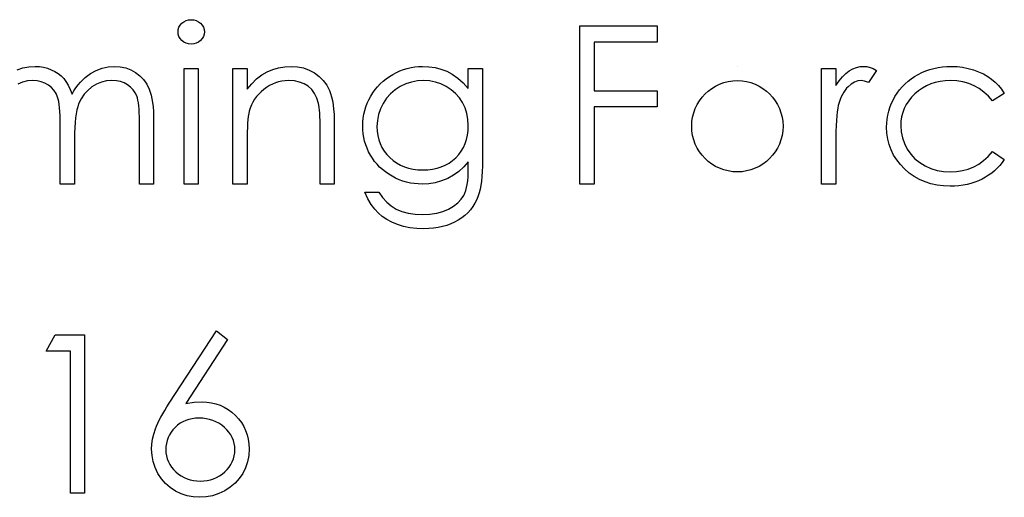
# Model space of a CAD drawing. Header units: inches. Extents: x 220 to 877, y 4 to 174.
# Tile 190 of 256: x 260.678 to 261.535, y 156.862 to 157.278. Entities that reach past the tile are written whole.
import ezdxf

# ---------------------------------------------------------------- set-up
doc = ezdxf.new("R2010")
doc.units = ezdxf.units.IN
doc.header["$LTSCALE"] = 0.5
doc.header["$MEASUREMENT"] = 0
doc.layers.add('SID-M-D', color=42, linetype='Continuous')

msp = doc.modelspace()

# ---------------------------------------------------------------- linework, layer by layer
at = {"layer": 'SID-M-D', "linetype": 'Continuous'}
for p, q in [((260.81955, 157.27483), (260.82132, 157.27618)), ((260.82132, 157.27618), (260.82328, 157.27718)), ((260.82328, 157.27718), (260.82535, 157.27776)), ((260.82535, 157.27776), (260.82761, 157.27795)), ((260.82761, 157.27795), (260.8299, 157.27776)), ((260.8299, 157.27776), (260.83203, 157.27718)), ((260.83203, 157.27718), (260.83399, 157.27618)), ((260.83399, 157.27618), (260.83576, 157.27483)), ((260.81619, 157.26729), (260.81641, 157.26942)), ((260.81641, 157.26942), (260.81704, 157.27138)), ((260.81704, 157.27138), (260.81809, 157.2732)), ((260.81809, 157.2732), (260.81955, 157.27483)), ((260.83576, 157.27483), (260.83725, 157.2732)), ((260.83725, 157.2732), (260.8383, 157.27138)), ((260.8383, 157.27138), (260.83893, 157.26942)), ((260.83893, 157.26942), (260.83915, 157.26729)), ((261.16597, 157.27265), (261.2331, 157.27265)), ((261.16597, 157.13485), (261.16597, 157.27265)), ((261.2331, 157.27265), (261.2331, 157.25852)), ((260.81641, 157.26522), (260.81619, 157.26729)), ((260.81704, 157.26329), (260.81641, 157.26522)), ((260.81809, 157.2615), (260.81704, 157.26329)), ((260.81955, 157.25987), (260.81809, 157.2615)), ((260.82132, 157.25852), (260.81955, 157.25987)), ((260.83576, 157.25987), (260.83399, 157.25852)), ((260.83725, 157.2615), (260.83576, 157.25987)), ((260.8383, 157.26329), (260.83725, 157.2615)), ((260.83893, 157.26522), (260.8383, 157.26329)), ((260.83915, 157.26729), (260.83893, 157.26522)), ((260.82328, 157.25752), (260.82132, 157.25852)), ((260.82535, 157.25694), (260.82328, 157.25752)), ((260.82761, 157.25675), (260.82535, 157.25694)), ((260.8299, 157.25694), (260.82761, 157.25675)), ((260.83203, 157.25752), (260.8299, 157.25694)), ((260.83399, 157.25852), (260.83203, 157.25752)), ((261.2331, 157.25852), (261.17834, 157.25852)), ((261.17834, 157.25852), (261.17834, 157.21612)), ((260.67615, 157.23445), (260.68129, 157.23605)), ((260.68129, 157.23605), (260.68653, 157.23699)), ((260.68653, 157.23699), (260.69192, 157.23732)), ((260.69192, 157.23732), (260.69556, 157.23712)), ((260.69556, 157.23712), (260.69909, 157.2366)), ((260.69909, 157.2366), (260.70254, 157.23569)), ((260.70254, 157.23569), (260.70588, 157.23442)), ((260.70588, 157.23442), (260.70906, 157.23285)), ((260.74008, 157.23111), (260.745, 157.23381)), ((260.745, 157.23381), (260.75013, 157.23577)), ((260.75013, 157.23577), (260.7554, 157.23693)), ((260.7554, 157.23693), (260.7609, 157.23732)), ((260.7609, 157.23732), (260.76595, 157.23699)), ((260.76595, 157.23699), (260.7707, 157.23602)), ((260.7707, 157.23602), (260.77514, 157.23436)), ((260.77514, 157.23436), (260.77928, 157.23207)), ((260.82148, 157.23555), (260.83385, 157.23555)), ((260.82149, 157.13485), (260.82149, 157.23555)), ((260.83385, 157.23555), (260.83385, 157.13485)), ((260.86388, 157.23555), (260.87625, 157.23555)), ((260.86388, 157.13485), (260.86388, 157.23555)), ((260.87625, 157.23555), (260.87625, 157.21739)), ((260.89372, 157.23257), (260.89861, 157.23464)), ((260.89861, 157.23464), (260.90372, 157.23613)), ((260.90372, 157.23613), (260.90904, 157.23701)), ((260.90904, 157.23701), (260.91456, 157.23732)), ((260.91456, 157.23732), (260.92014, 157.23696)), ((260.92014, 157.23696), (260.92538, 157.23591)), ((260.92538, 157.23591), (260.9303, 157.23411)), ((260.9303, 157.23411), (260.93488, 157.23163)), ((261.00618, 157.23196), (261.0093, 157.2334)), ((261.0093, 157.2334), (261.01247, 157.23458)), ((261.01247, 157.23458), (261.01567, 157.23558)), ((261.01567, 157.23558), (261.01893, 157.23632)), ((261.01893, 157.23632), (261.02224, 157.23688)), ((261.02224, 157.23688), (261.02558, 157.23721)), ((261.02558, 157.23721), (261.02895, 157.23732)), ((261.02895, 157.23732), (261.0345, 157.23704)), ((261.0345, 157.23704), (261.03985, 157.23624)), ((261.03985, 157.23624), (261.04502, 157.23492)), ((261.04502, 157.23492), (261.04998, 157.23304)), ((261.06881, 157.23555), (261.08118, 157.23555)), ((261.06881, 157.21794), (261.06881, 157.23555)), ((261.08118, 157.23555), (261.08118, 157.15564)), ((261.30294, 157.23732), (261.30294, 157.23732)), ((261.3762, 157.23555), (261.38857, 157.23555)), ((261.3762, 157.13485), (261.3762, 157.23555)), ((261.38857, 157.23555), (261.38857, 157.22073)), ((261.39723, 157.23113), (261.40027, 157.2334)), ((261.40027, 157.2334), (261.40339, 157.23511)), ((261.40339, 157.23511), (261.40659, 157.23635)), ((261.40659, 157.23635), (261.40982, 157.23707)), ((261.40982, 157.23707), (261.41313, 157.23732)), ((261.41313, 157.23732), (261.4157, 157.2371)), ((261.4157, 157.2371), (261.41835, 157.23646)), ((261.4239, 157.23387), (261.41711, 157.22316)), ((261.41835, 157.23646), (261.42108, 157.23538)), ((261.42108, 157.23538), (261.4239, 157.23387)), ((261.46356, 157.23202), (261.46693, 157.23342)), ((261.46693, 157.23342), (261.47038, 157.23461)), ((261.47038, 157.23461), (261.47394, 157.23558)), ((261.47394, 157.23558), (261.47759, 157.23635)), ((261.47759, 157.23635), (261.48131, 157.23688)), ((261.48131, 157.23688), (261.48515, 157.23721)), ((261.48515, 157.23721), (261.4891, 157.23732)), ((261.4891, 157.23732), (261.49404, 157.23712)), ((261.49404, 157.23712), (261.49892, 157.23654)), ((261.49892, 157.23654), (261.5037, 157.23561)), ((261.5037, 157.23561), (261.50839, 157.23425)), ((261.50839, 157.23425), (261.51286, 157.2326)), ((260.68529, 157.22462), (260.68096, 157.2236)), ((260.68976, 157.22495), (260.68529, 157.22462)), ((260.69357, 157.2247), (260.68976, 157.22495)), ((260.69711, 157.22398), (260.69357, 157.2247)), ((260.70906, 157.23285), (260.7119, 157.23105)), ((260.7119, 157.23105), (260.71447, 157.22901)), ((260.71447, 157.22901), (260.7167, 157.22672)), ((260.7167, 157.22672), (260.71872, 157.22407)), ((260.73122, 157.22349), (260.73329, 157.22567)), ((260.73329, 157.22567), (260.73545, 157.22766)), ((260.73545, 157.22766), (260.73771, 157.22948)), ((260.73771, 157.22948), (260.74008, 157.23111)), ((260.75408, 157.22462), (260.74963, 157.22357)), ((260.75874, 157.22495), (260.75408, 157.22462)), ((260.76255, 157.22473), (260.75874, 157.22495)), ((260.76606, 157.22404), (260.76255, 157.22473)), ((260.77928, 157.23207), (260.78301, 157.2292)), ((260.78301, 157.2292), (260.78624, 157.22581)), ((260.78624, 157.22581), (260.78894, 157.22191)), ((260.88031, 157.22225), (260.88456, 157.22641)), ((260.88456, 157.22641), (260.88903, 157.22984)), ((260.88903, 157.22984), (260.89372, 157.23257)), ((260.90943, 157.22484), (260.90653, 157.22448)), ((260.91241, 157.22495), (260.90943, 157.22484)), ((260.91743, 157.22465), (260.91241, 157.22495)), ((260.92196, 157.22371), (260.91743, 157.22465)), ((260.93488, 157.23163), (260.93902, 157.22854)), ((260.93902, 157.22854), (260.94261, 157.22495)), ((260.94261, 157.22495), (260.94559, 157.22087)), ((260.99464, 157.2244), (260.99729, 157.22652)), ((260.99729, 157.22652), (261.00011, 157.22851)), ((261.00011, 157.22851), (261.00309, 157.23033)), ((261.00309, 157.23033), (261.00618, 157.23196)), ((261.02453, 157.22462), (261.01932, 157.22363)), ((261.02994, 157.22495), (261.02453, 157.22462)), ((261.03513, 157.22462), (261.02994, 157.22495)), ((261.04016, 157.22368), (261.03513, 157.22462)), ((261.04998, 157.23304), (261.05482, 157.2305)), ((261.05482, 157.2305), (261.05959, 157.22713)), ((261.05959, 157.22713), (261.06423, 157.22294)), ((261.38857, 157.22073), (261.39138, 157.22481)), ((261.39138, 157.22481), (261.39428, 157.22829)), ((261.39428, 157.22829), (261.39723, 157.23113)), ((261.40783, 157.22462), (261.40491, 157.22363)), ((261.41079, 157.22495), (261.40783, 157.22462)), ((261.41214, 157.22484), (261.41079, 157.22495)), ((261.41366, 157.22451), (261.41214, 157.22484)), ((261.41531, 157.22393), (261.41366, 157.22451)), ((261.45142, 157.22443), (261.45421, 157.22658)), ((261.45421, 157.22658), (261.45719, 157.22857)), ((261.45719, 157.22857), (261.46031, 157.23039)), ((261.46031, 157.23039), (261.46356, 157.23202)), ((261.48366, 157.22476), (261.4793, 157.22423)), ((261.48819, 157.22495), (261.48366, 157.22476)), ((261.49384, 157.22467), (261.48819, 157.22495)), ((261.49917, 157.22385), (261.49384, 157.22467)), ((261.51286, 157.2326), (261.517, 157.23072)), ((261.517, 157.23072), (261.52076, 157.22859)), ((261.52076, 157.22859), (261.52418, 157.22625)), ((261.52418, 157.22625), (261.5273, 157.22363)), ((260.68096, 157.2236), (260.67676, 157.22191)), ((260.70039, 157.22274), (260.69711, 157.22398)), ((260.70337, 157.22103), (260.70039, 157.22274)), ((260.70602, 157.21893), (260.70337, 157.22103)), ((260.70826, 157.2165), (260.70602, 157.21893)), ((260.71005, 157.21374), (260.70826, 157.2165)), ((260.71872, 157.22407), (260.72062, 157.22089)), ((260.72062, 157.22089), (260.72236, 157.21722)), ((260.72236, 157.21722), (260.72396, 157.213)), ((260.72562, 157.2159), (260.72739, 157.2186)), ((260.72739, 157.2186), (260.72926, 157.22114)), ((260.72926, 157.22114), (260.73122, 157.22349)), ((260.7376, 157.21645), (260.73445, 157.213)), ((260.7413, 157.21943), (260.7376, 157.21645)), ((260.74536, 157.22186), (260.7413, 157.21943)), ((260.74963, 157.22357), (260.74536, 157.22186)), ((260.76932, 157.22288), (260.76606, 157.22404)), ((260.77227, 157.22128), (260.76932, 157.22288)), ((260.77489, 157.21929), (260.77227, 157.22128)), ((260.7771, 157.21703), (260.77489, 157.21929)), ((260.77889, 157.21443), (260.7771, 157.21703)), ((260.78894, 157.22191), (260.79112, 157.21747)), ((260.79112, 157.21747), (260.79203, 157.21499)), ((260.87625, 157.21739), (260.88031, 157.22225)), ((260.89074, 157.21728), (260.88845, 157.21529)), ((260.89317, 157.21907), (260.89074, 157.21728)), ((260.89568, 157.22064), (260.89317, 157.21907)), ((260.89828, 157.22194), (260.89568, 157.22064)), ((260.90095, 157.22305), (260.89828, 157.22194)), ((260.90369, 157.22387), (260.90095, 157.22305)), ((260.90653, 157.22448), (260.90369, 157.22387)), ((260.92599, 157.22216), (260.92196, 157.22371)), ((260.92952, 157.21998), (260.92599, 157.22216)), ((260.93253, 157.21719), (260.92952, 157.21998)), ((260.93502, 157.2138), (260.93253, 157.21719)), ((260.94559, 157.22087), (260.94799, 157.21628)), ((260.94799, 157.21628), (260.94898, 157.21372)), ((260.9857, 157.2143), (260.98768, 157.21706)), ((260.98768, 157.21706), (260.98984, 157.21965)), ((260.98984, 157.21965), (260.99216, 157.22211)), ((260.99216, 157.22211), (260.99464, 157.2244)), ((261.00502, 157.21681), (261.00107, 157.21341)), ((261.00949, 157.21968), (261.00502, 157.21681)), ((261.01432, 157.222), (261.00949, 157.21968)), ((261.01932, 157.22363), (261.01432, 157.222)), ((261.04499, 157.22205), (261.04016, 157.22368)), ((261.04965, 157.21982), (261.04499, 157.22205)), ((261.05399, 157.21703), (261.04965, 157.21982)), ((261.05777, 157.21377), (261.05399, 157.21703)), ((261.06423, 157.22294), (261.06881, 157.21794)), ((261.17834, 157.21612), (261.2331, 157.21612)), ((261.2331, 157.21612), (261.2331, 157.20198)), ((261.39663, 157.21664), (261.39547, 157.21488)), ((261.3979, 157.21824), (261.39663, 157.21664)), ((261.39925, 157.21965), (261.3979, 157.21824)), ((261.40206, 157.22197), (261.39925, 157.21965)), ((261.40491, 157.22363), (261.40206, 157.22197)), ((261.41711, 157.22316), (261.41531, 157.22393)), ((261.44201, 157.21413), (261.4441, 157.21695)), ((261.4441, 157.21695), (261.44637, 157.21962)), ((261.44637, 157.21962), (261.44882, 157.22211)), ((261.44882, 157.22211), (261.45142, 157.22443)), ((261.46053, 157.21615), (261.45735, 157.21344)), ((261.46389, 157.21846), (261.46053, 157.21615)), ((261.46746, 157.22045), (261.46389, 157.21846)), ((261.47121, 157.22208), (261.46746, 157.22045)), ((261.47516, 157.22332), (261.47121, 157.22208)), ((261.4793, 157.22423), (261.47516, 157.22332)), ((261.50422, 157.22247), (261.49917, 157.22385)), ((261.50897, 157.22053), (261.50422, 157.22247)), ((261.51339, 157.21805), (261.50897, 157.22053)), ((261.5175, 157.21501), (261.51339, 157.21805)), ((261.5273, 157.22363), (261.53017, 157.22067)), ((261.53017, 157.22067), (261.53282, 157.21736)), ((261.53282, 157.21736), (261.53519, 157.21372)), ((260.7114, 157.21065), (260.71005, 157.21374)), ((260.71196, 157.20886), (260.7114, 157.21065)), ((260.71242, 157.20668), (260.71196, 157.20886)), ((260.72396, 157.213), (260.72562, 157.2159)), ((260.73183, 157.20908), (260.72973, 157.20472)), ((260.73445, 157.213), (260.73183, 157.20908)), ((260.78027, 157.21156), (260.77889, 157.21443)), ((260.78083, 157.20991), (260.78027, 157.21156)), ((260.78129, 157.20792), (260.78083, 157.20991)), ((260.78171, 157.20563), (260.78129, 157.20792)), ((260.79203, 157.21499), (260.79281, 157.2122)), ((260.79281, 157.2122), (260.79347, 157.20913)), ((260.79347, 157.20913), (260.79402, 157.20577)), ((260.88282, 157.20869), (260.88136, 157.20626)), ((260.8845, 157.21101), (260.88282, 157.20869)), ((260.88638, 157.21322), (260.8845, 157.21101)), ((260.88845, 157.21529), (260.88638, 157.21322)), ((260.93698, 157.20977), (260.93502, 157.2138)), ((260.93838, 157.20513), (260.93698, 157.20977)), ((260.94898, 157.21372), (260.94984, 157.21079)), ((260.94984, 157.21079), (260.95056, 157.20756)), ((260.95056, 157.20756), (260.95117, 157.20397)), ((260.98084, 157.20527), (260.98225, 157.20833)), ((260.98225, 157.20833), (260.98387, 157.21137)), ((260.98387, 157.21137), (260.9857, 157.2143)), ((260.99762, 157.20952), (260.99467, 157.20513)), ((261.00107, 157.21341), (260.99762, 157.20952)), ((261.06105, 157.21004), (261.05777, 157.21377)), ((261.06381, 157.20585), (261.06105, 157.21004)), ((261.3924, 157.20844), (261.39155, 157.20593)), ((261.39334, 157.21076), (261.3924, 157.20844)), ((261.39436, 157.21292), (261.39334, 157.21076)), ((261.39547, 157.21488), (261.39436, 157.21292)), ((261.43687, 157.20483), (261.43836, 157.208)), ((261.43836, 157.208), (261.44007, 157.21112)), ((261.44007, 157.21112), (261.44201, 157.21413)), ((261.452, 157.20737), (261.44987, 157.20411)), ((261.45448, 157.21049), (261.452, 157.20737)), ((261.45735, 157.21344), (261.45448, 157.21049)), ((261.52134, 157.21143), (261.5175, 157.21501)), ((261.52484, 157.20728), (261.52134, 157.21143)), ((261.53519, 157.21372), (261.52484, 157.20728)), ((260.71281, 157.20417), (260.71242, 157.20668)), ((260.71314, 157.20127), (260.71281, 157.20417)), ((260.71339, 157.19801), (260.71314, 157.20127)), ((260.72813, 157.19936), (260.72752, 157.19611)), ((260.72888, 157.20223), (260.72813, 157.19936)), ((260.72973, 157.20472), (260.72888, 157.20223)), ((260.78204, 157.20303), (260.78171, 157.20563)), ((260.78229, 157.20011), (260.78204, 157.20303)), ((260.78248, 157.19688), (260.78229, 157.20011)), ((260.79402, 157.20577), (260.79443, 157.20212)), ((260.79443, 157.20212), (260.79474, 157.19818)), ((260.87901, 157.20105), (260.87815, 157.19829)), ((260.88009, 157.20372), (260.87901, 157.20105)), ((260.88136, 157.20626), (260.88009, 157.20372)), ((260.93872, 157.20353), (260.93838, 157.20513)), ((260.93902, 157.20154), (260.93872, 157.20353)), ((260.93927, 157.19922), (260.93902, 157.20154)), ((260.93949, 157.19655), (260.93927, 157.19922)), ((260.95117, 157.20397), (260.95161, 157.20005)), ((260.95161, 157.20005), (260.95194, 157.1958)), ((260.97791, 157.19566), (260.97869, 157.19892)), ((260.97869, 157.19892), (260.97965, 157.20212)), ((260.97965, 157.20212), (260.98084, 157.20527)), ((260.99232, 157.20038), (260.99067, 157.19547)), ((260.99467, 157.20513), (260.99232, 157.20038)), ((261.06599, 157.20129), (261.06381, 157.20585)), ((261.06757, 157.19641), (261.06599, 157.20129)), ((261.2331, 157.20198), (261.17834, 157.20198)), ((261.17834, 157.20198), (261.17834, 157.13485)), ((261.39025, 157.20085), (261.38981, 157.1979)), ((261.39077, 157.20325), (261.39025, 157.20085)), ((261.39155, 157.20593), (261.39077, 157.20325)), ((261.43458, 157.19826), (261.4356, 157.20157)), ((261.4356, 157.20157), (261.43687, 157.20483)), ((261.44816, 157.20069), (261.44681, 157.19713)), ((261.44987, 157.20411), (261.44816, 157.20069)), ((260.71358, 157.19439), (260.71339, 157.19801)), ((260.71369, 157.19039), (260.71358, 157.19439)), ((260.71372, 157.18606), (260.71369, 157.19039)), ((260.727, 157.19246), (260.72661, 157.18843)), ((260.72752, 157.19611), (260.727, 157.19246)), ((260.78259, 157.19332), (260.78248, 157.19688)), ((260.78262, 157.18945), (260.78259, 157.19332)), ((260.79474, 157.19818), (260.79493, 157.19392)), ((260.79493, 157.19392), (260.79499, 157.1894)), ((260.877, 157.19103), (260.87672, 157.18782)), ((260.87733, 157.19381), (260.877, 157.19103)), ((260.87771, 157.19624), (260.87733, 157.19381)), ((260.87815, 157.19829), (260.87771, 157.19624)), ((260.93965, 157.19348), (260.93949, 157.19655)), ((260.93976, 157.19009), (260.93965, 157.19348)), ((260.95194, 157.1958), (260.95216, 157.19119)), ((260.95216, 157.19119), (260.95221, 157.18628)), ((260.97706, 157.18896), (260.97739, 157.19235)), ((260.97739, 157.19235), (260.97791, 157.19566)), ((260.98964, 157.19034), (260.98931, 157.18504)), ((260.99067, 157.19547), (260.98964, 157.19034)), ((261.06851, 157.19125), (261.06757, 157.19641)), ((261.06881, 157.18575), (261.06851, 157.19125)), ((261.38912, 157.19034), (261.38887, 157.18575)), ((261.38942, 157.19439), (261.38912, 157.19034)), ((261.38981, 157.1979), (261.38942, 157.19439)), ((261.43284, 157.18793), (261.4332, 157.19144)), ((261.4332, 157.19144), (261.43375, 157.19489)), ((261.43375, 157.19489), (261.43458, 157.19826)), ((261.44587, 157.1934), (261.44529, 157.18951)), ((261.44681, 157.19713), (261.44587, 157.1934)), ((260.71372, 157.13485), (260.71372, 157.18606)), ((260.72631, 157.18402), (260.72614, 157.17921)), ((260.72661, 157.18843), (260.72631, 157.18402)), ((260.78262, 157.13485), (260.78262, 157.18945)), ((260.79499, 157.1894), (260.79499, 157.13485)), ((260.87653, 157.18426), (260.87636, 157.18032)), ((260.87672, 157.18782), (260.87653, 157.18426)), ((260.93982, 157.18633), (260.93976, 157.19009)), ((260.93985, 157.18222), (260.93982, 157.18633)), ((260.93985, 157.13485), (260.93985, 157.18222)), ((260.95221, 157.18628), (260.95221, 157.13485)), ((260.97695, 157.18553), (260.97706, 157.18896)), ((260.97706, 157.18211), (260.97695, 157.18553)), ((260.97736, 157.17874), (260.97706, 157.18211)), ((260.98931, 157.18504), (260.98948, 157.18103)), ((261.06864, 157.18153), (261.06881, 157.18575)), ((261.38887, 157.18575), (261.3887, 157.18062)), ((261.43273, 157.18437), (261.43284, 157.18793)), ((261.43298, 157.17913), (261.43273, 157.18437)), ((261.44529, 157.18951), (261.4451, 157.18548)), ((261.4451, 157.18548), (261.44546, 157.18021)), ((260.72614, 157.17921), (260.72609, 157.17402)), ((260.72609, 157.17402), (260.72609, 157.13485)), ((260.87628, 157.17598), (260.87625, 157.17126)), ((260.87636, 157.18032), (260.87628, 157.17598)), ((260.97788, 157.17546), (260.97736, 157.17874)), ((260.9786, 157.17226), (260.97788, 157.17546)), ((260.98948, 157.18103), (260.99, 157.1772)), ((260.99, 157.1772), (260.99089, 157.17353)), ((260.99089, 157.17353), (260.9921, 157.17008)), ((261.0661, 157.17013), (261.06729, 157.17372)), ((261.06729, 157.17372), (261.06812, 157.17753)), ((261.06812, 157.17753), (261.06864, 157.18153)), ((261.38859, 157.17493), (261.38857, 157.1687)), ((261.3887, 157.18062), (261.38859, 157.17493)), ((261.43372, 157.17408), (261.43298, 157.17913)), ((261.43494, 157.16925), (261.43372, 157.17408)), ((261.44546, 157.18021), (261.4465, 157.1751)), ((261.4465, 157.1751), (261.44827, 157.17013)), ((260.87625, 157.17126), (260.87625, 157.13485)), ((260.97954, 157.16911), (260.9786, 157.17226)), ((260.9807, 157.16605), (260.97954, 157.16911)), ((260.98205, 157.16304), (260.9807, 157.16605)), ((260.9921, 157.17008), (260.99365, 157.16676)), ((260.99365, 157.16676), (260.99555, 157.16364)), ((261.06268, 157.16359), (261.06456, 157.16676)), ((261.06456, 157.16676), (261.0661, 157.17013)), ((261.38857, 157.1687), (261.38857, 157.13485)), ((261.43668, 157.16458), (261.43494, 157.16925)), ((261.43889, 157.16014), (261.43668, 157.16458)), ((261.44827, 157.17013), (261.45073, 157.16533)), ((261.45073, 157.16533), (261.45382, 157.16088)), ((260.9836, 157.16011), (260.98205, 157.16304)), ((260.98537, 157.1573), (260.9836, 157.16011)), ((260.9873, 157.15462), (260.98537, 157.1573)), ((260.99555, 157.16364), (260.99781, 157.16069)), ((260.99781, 157.16069), (261.00041, 157.15793)), ((261.00041, 157.15793), (261.00328, 157.15542)), ((261.05512, 157.15536), (261.05793, 157.15785)), ((261.05793, 157.15785), (261.06047, 157.16061)), ((261.06047, 157.16061), (261.06268, 157.16359)), ((261.44159, 157.15591), (261.43889, 157.16014)), ((261.45382, 157.16088), (261.45744, 157.15694)), ((261.45744, 157.15694), (261.46155, 157.15354)), ((261.51722, 157.15539), (261.52117, 157.15898)), ((261.52117, 157.15898), (261.52484, 157.16312)), ((261.52484, 157.16312), (261.53519, 157.15633)), ((261.53519, 157.15633), (261.53332, 157.15365)), ((260.9894, 157.15211), (260.9873, 157.15462)), ((260.99166, 157.14973), (260.9894, 157.15211)), ((260.99412, 157.1475), (260.99166, 157.14973)), ((260.99674, 157.14543), (260.99412, 157.1475)), ((261.00328, 157.15542), (261.00637, 157.15324)), ((261.00637, 157.15324), (261.00968, 157.15142)), ((261.00968, 157.15142), (261.01316, 157.1499)), ((261.01316, 157.1499), (261.01686, 157.14874)), ((261.01686, 157.14874), (261.02078, 157.14788)), ((261.02078, 157.14788), (261.02489, 157.14739)), ((261.03356, 157.14739), (261.0377, 157.14788)), ((261.0377, 157.14788), (261.04162, 157.14871)), ((261.04162, 157.14871), (261.04532, 157.14987)), ((261.04532, 157.14987), (261.0488, 157.15136)), ((261.0488, 157.15136), (261.05205, 157.15321)), ((261.05205, 157.15321), (261.05512, 157.15536)), ((261.06495, 157.14976), (261.06069, 157.1459)), ((261.06881, 157.15415), (261.06495, 157.14976)), ((261.06875, 157.14493), (261.06881, 157.14893)), ((261.06881, 157.14893), (261.06881, 157.15415)), ((261.08112, 157.15053), (261.08096, 157.14578)), ((261.08118, 157.15564), (261.08112, 157.15053)), ((261.44477, 157.15186), (261.44159, 157.15591)), ((261.44846, 157.14802), (261.44477, 157.15186)), ((261.45252, 157.14451), (261.44846, 157.14802)), ((261.46155, 157.15354), (261.46621, 157.15067)), ((261.46621, 157.15067), (261.47129, 157.14838)), ((261.47129, 157.14838), (261.47665, 157.14675)), ((261.49895, 157.14656), (261.50389, 157.14794)), ((261.50389, 157.14794), (261.50861, 157.14987)), ((261.50861, 157.14987), (261.51306, 157.15235)), ((261.51306, 157.15235), (261.51722, 157.15539)), ((261.52907, 157.14874), (261.52672, 157.14653)), ((261.53127, 157.15111), (261.52907, 157.14874)), ((261.53332, 157.15365), (261.53127, 157.15111)), ((260.99953, 157.14349), (260.99674, 157.14543)), ((261.00248, 157.1417), (260.99953, 157.14349)), ((261.00554, 157.1401), (261.00248, 157.1417)), ((261.00869, 157.13872), (261.00554, 157.1401)), ((261.02489, 157.14739), (261.0292, 157.14722)), ((261.0292, 157.14722), (261.03356, 157.14739)), ((261.05095, 157.13982), (261.0456, 157.13764)), ((261.05603, 157.14258), (261.05095, 157.13982)), ((261.06069, 157.1459), (261.05603, 157.14258)), ((261.06826, 157.13778), (261.06856, 157.1412)), ((261.06856, 157.1412), (261.06875, 157.14493)), ((261.08065, 157.1414), (261.08027, 157.13737)), ((261.08096, 157.14578), (261.08065, 157.1414)), ((261.45683, 157.14148), (261.45252, 157.14451)), ((261.46141, 157.13891), (261.45683, 157.14148)), ((261.46624, 157.13681), (261.46141, 157.13891)), ((261.47665, 157.14675), (261.48231, 157.14578)), ((261.48231, 157.14578), (261.48827, 157.14545)), ((261.48827, 157.14545), (261.49373, 157.14573)), ((261.49373, 157.14573), (261.49895, 157.14656)), ((261.51579, 157.13919), (261.5127, 157.13775)), ((261.51874, 157.14079), (261.51579, 157.13919)), ((261.52156, 157.14256), (261.51874, 157.14079)), ((261.52424, 157.14446), (261.52156, 157.14256)), ((261.52672, 157.14653), (261.52424, 157.14446)), ((260.72609, 157.13485), (260.71372, 157.13485)), ((260.79499, 157.13485), (260.78262, 157.13485)), ((260.83385, 157.13485), (260.82149, 157.13485)), ((260.87625, 157.13485), (260.86388, 157.13485)), ((260.95221, 157.13485), (260.93985, 157.13485)), ((261.01186, 157.13753), (261.00869, 157.13872)), ((261.01509, 157.13657), (261.01186, 157.13753)), ((261.01838, 157.13582), (261.01509, 157.13657)), ((261.02172, 157.1353), (261.01838, 157.13582)), ((261.02511, 157.13496), (261.02172, 157.1353)), ((261.02856, 157.13485), (261.02511, 157.13496)), ((261.03442, 157.13516), (261.02856, 157.13485)), ((261.04008, 157.1361), (261.03442, 157.13516)), ((261.0456, 157.13764), (261.04008, 157.1361)), ((261.0666, 157.12928), (261.06726, 157.13182)), ((261.06726, 157.13182), (261.06782, 157.13466)), ((261.06782, 157.13466), (261.06826, 157.13778)), ((261.07911, 157.13035), (261.07836, 157.12737)), ((261.07974, 157.13367), (261.07911, 157.13035)), ((261.08027, 157.13737), (261.07974, 157.13367)), ((261.17834, 157.13485), (261.16597, 157.13485)), ((261.38857, 157.13485), (261.3762, 157.13485)), ((261.47132, 157.13518), (261.46624, 157.13681)), ((261.47665, 157.13403), (261.47132, 157.13518)), ((261.48222, 157.13331), (261.47665, 157.13403)), ((261.48808, 157.13309), (261.48222, 157.13331)), ((261.49191, 157.13317), (261.48808, 157.13309)), ((261.49564, 157.13347), (261.49191, 157.13317)), ((261.49928, 157.13394), (261.49564, 157.13347)), ((261.50279, 157.13461), (261.49928, 157.13394)), ((261.50621, 157.13546), (261.50279, 157.13461)), ((261.5095, 157.13651), (261.50621, 157.13546)), ((261.5127, 157.13775), (261.5095, 157.13651)), ((260.98147, 157.12216), (260.97871, 157.12779)), ((260.97871, 157.12779), (260.99108, 157.12779)), ((260.98437, 157.11724), (260.98147, 157.12216)), ((260.99108, 157.12779), (260.9942, 157.12315)), ((260.9942, 157.12315), (260.99776, 157.11918)), ((261.06254, 157.12163), (261.06486, 157.12508)), ((261.06486, 157.12508), (261.0658, 157.12704)), ((261.0658, 157.12704), (261.0666, 157.12928)), ((261.07751, 157.12475), (261.07612, 157.12138)), ((261.07836, 157.12737), (261.07751, 157.12475)), ((260.98738, 157.11307), (260.98437, 157.11724)), ((260.99776, 157.11918), (261.00173, 157.11581)), ((261.00173, 157.11581), (261.00612, 157.1131)), ((261.05164, 157.1131), (261.05595, 157.11564)), ((261.05595, 157.11564), (261.05959, 157.11849)), ((261.05959, 157.11849), (261.06254, 157.12163)), ((261.0727, 157.11528), (261.07063, 157.11252)), ((261.07452, 157.11824), (261.0727, 157.11528)), ((261.07612, 157.12138), (261.07452, 157.11824)), ((260.99053, 157.1096), (260.98738, 157.11307)), ((260.99398, 157.10664), (260.99053, 157.1096)), ((260.99787, 157.10402), (260.99398, 157.10664)), ((261.00612, 157.1131), (261.01101, 157.11103)), ((261.01101, 157.11103), (261.01645, 157.10954)), ((261.01645, 157.10954), (261.02241, 157.10866)), ((261.02241, 157.10866), (261.02895, 157.10835)), ((261.02895, 157.10835), (261.03541, 157.10866)), ((261.03541, 157.10866), (261.04134, 157.10954)), ((261.04134, 157.10954), (261.04676, 157.11103)), ((261.04676, 157.11103), (261.05164, 157.1131)), ((261.06304, 157.1054), (261.06003, 157.10344)), ((261.0658, 157.10758), (261.06304, 157.1054)), ((261.06831, 157.10996), (261.0658, 157.10758)), ((261.07063, 157.11252), (261.06831, 157.10996)), ((261.00226, 157.1017), (260.99787, 157.10402)), ((261.00712, 157.09969), (261.00226, 157.1017)), ((261.01239, 157.09806), (261.00712, 157.09969)), ((261.01799, 157.09693), (261.01239, 157.09806)), ((261.0239, 157.09621), (261.01799, 157.09693)), ((261.03014, 157.09599), (261.0239, 157.09621)), ((261.03442, 157.0961), (261.03014, 157.09599)), ((261.03856, 157.09646), (261.03442, 157.0961)), ((261.04253, 157.09704), (261.03856, 157.09646)), ((261.04634, 157.09787), (261.04253, 157.09704)), ((261.05001, 157.09889), (261.04634, 157.09787)), ((261.05352, 157.10018), (261.05001, 157.09889)), ((261.05686, 157.1017), (261.05352, 157.10018)), ((261.06003, 157.10344), (261.05686, 157.1017)), ((260.70136, 156.98949), (260.70944, 157.00362)), ((260.70944, 157.00362), (260.73492, 157.00362)), ((260.73492, 157.00362), (260.73492, 156.86582)), ((260.80862, 156.94427), (260.84975, 157.00715)), ((260.84975, 157.00715), (260.85927, 156.99967)), ((260.85927, 156.99967), (260.82287, 156.944)), ((260.72256, 156.98949), (260.70136, 156.98949)), ((260.72256, 156.86582), (260.72256, 156.98949)), ((260.80655, 156.94107), (260.80862, 156.94427)), ((260.82287, 156.944), (260.83015, 156.94499)), ((260.83015, 156.94499), (260.83714, 156.94532)), ((260.83714, 156.94532), (260.84133, 156.94513)), ((260.84133, 156.94513), (260.84536, 156.94458)), ((260.84536, 156.94458), (260.84923, 156.94367)), ((260.84923, 156.94367), (260.85293, 156.94237)), ((260.85293, 156.94237), (260.85646, 156.94071)), ((260.80128, 156.93216), (260.80288, 156.93503)), ((260.80288, 156.93503), (260.80462, 156.93798)), ((260.80462, 156.93798), (260.80655, 156.94107)), ((260.85646, 156.94071), (260.85985, 156.9387)), ((260.85985, 156.9387), (260.86306, 156.9363)), ((260.86306, 156.9363), (260.86612, 156.93354)), ((260.86612, 156.93354), (260.86891, 156.9305)), ((260.79753, 156.92432), (260.7986, 156.92683)), ((260.7986, 156.92683), (260.79987, 156.92942)), ((260.79987, 156.92942), (260.80128, 156.93216)), ((260.81572, 156.92506), (260.81362, 156.92318)), ((260.81795, 156.92669), (260.81572, 156.92506)), ((260.82033, 156.92807), (260.81795, 156.92669)), ((260.82287, 156.9292), (260.82033, 156.92807)), ((260.82557, 156.93006), (260.82287, 156.9292)), ((260.82841, 156.93069), (260.82557, 156.93006)), ((260.83139, 156.93105), (260.82841, 156.93069)), ((260.83454, 156.93119), (260.83139, 156.93105)), ((260.83772, 156.93105), (260.83454, 156.93119)), ((260.84075, 156.93069), (260.83772, 156.93105)), ((260.84368, 156.93006), (260.84075, 156.93069)), ((260.84649, 156.9292), (260.84368, 156.93006)), ((260.84917, 156.92807), (260.84649, 156.9292)), ((260.85174, 156.92669), (260.84917, 156.92807)), ((260.85419, 156.92506), (260.85174, 156.92669)), ((260.85654, 156.92318), (260.85419, 156.92506)), ((260.86891, 156.9305), (260.87134, 156.9273)), ((260.87134, 156.9273), (260.87338, 156.92393)), ((260.79408, 156.91289), (260.79512, 156.91736)), ((260.79512, 156.91736), (260.79659, 156.92194)), ((260.79659, 156.92194), (260.79753, 156.92432)), ((260.80873, 156.9167), (260.8076, 156.91432)), ((260.81011, 156.91896), (260.80873, 156.9167)), ((260.81174, 156.92114), (260.81011, 156.91896)), ((260.81362, 156.92318), (260.81174, 156.92114)), ((260.85867, 156.92114), (260.85654, 156.92318)), ((260.86052, 156.91896), (260.85867, 156.92114)), ((260.86209, 156.9167), (260.86052, 156.91896)), ((260.86339, 156.91432), (260.86209, 156.9167)), ((260.87338, 156.92393), (260.87504, 156.9204)), ((260.87504, 156.9204), (260.87633, 156.91667)), ((260.87633, 156.91667), (260.87727, 156.91278)), ((260.79322, 156.90425), (260.79344, 156.9085)), ((260.79344, 156.9085), (260.79408, 156.91289)), ((260.80608, 156.90924), (260.80572, 156.90657)), ((260.80672, 156.91184), (260.80608, 156.90924)), ((260.8076, 156.91432), (260.80672, 156.91184)), ((260.86438, 156.91184), (260.86339, 156.91432)), ((260.86507, 156.90924), (260.86438, 156.91184)), ((260.86551, 156.90657), (260.86507, 156.90924)), ((260.87727, 156.91278), (260.87782, 156.90872)), ((260.87782, 156.90872), (260.87802, 156.9045)), ((260.79358, 156.8987), (260.79322, 156.90425)), ((260.80572, 156.90657), (260.80559, 156.90375)), ((260.80559, 156.90375), (260.80572, 156.90096)), ((260.80572, 156.90096), (260.80614, 156.89831)), ((260.8651, 156.89831), (260.86551, 156.90096)), ((260.86565, 156.90375), (260.86551, 156.90657)), ((260.86551, 156.90096), (260.86565, 156.90375)), ((260.87802, 156.9045), (260.87769, 156.89873)), ((260.7946, 156.89332), (260.79358, 156.8987)), ((260.79634, 156.88813), (260.7946, 156.89332)), ((260.80614, 156.89831), (260.80683, 156.89572)), ((260.80683, 156.89572), (260.80779, 156.89326)), ((260.80779, 156.89326), (260.80901, 156.89089)), ((260.80901, 156.89089), (260.81053, 156.88865)), ((260.86071, 156.88865), (260.8622, 156.89089)), ((260.8622, 156.89089), (260.86344, 156.89326)), ((260.86344, 156.89326), (260.86441, 156.89572)), ((260.86441, 156.89572), (260.8651, 156.89831)), ((260.87664, 156.89323), (260.87492, 156.88805)), ((260.87769, 156.89873), (260.87664, 156.89323)), ((260.79874, 156.88308), (260.79634, 156.88813)), ((260.80175, 156.87841), (260.79874, 156.88308)), ((260.81053, 156.88865), (260.81229, 156.88647)), ((260.81229, 156.88647), (260.81436, 156.88443)), ((260.81436, 156.88443), (260.81663, 156.88255)), ((260.81663, 156.88255), (260.819, 156.88092)), ((260.85224, 156.88092), (260.85458, 156.88255)), ((260.85458, 156.88255), (260.85684, 156.88443)), ((260.85684, 156.88443), (260.85892, 156.88647)), ((260.85892, 156.88647), (260.86071, 156.88865)), ((260.8725, 156.8831), (260.86946, 156.87858)), ((260.87492, 156.88805), (260.8725, 156.8831)), ((260.80531, 156.8743), (260.80175, 156.87841)), ((260.80937, 156.87074), (260.80531, 156.8743)), ((260.819, 156.88092), (260.82149, 156.87954)), ((260.82149, 156.87954), (260.82408, 156.87844)), ((260.82408, 156.87844), (260.82678, 156.87756)), ((260.82678, 156.87756), (260.82963, 156.87692)), ((260.82963, 156.87692), (260.83255, 156.87656)), ((260.83255, 156.87656), (260.83562, 156.87642)), ((260.83562, 156.87642), (260.83868, 156.87656)), ((260.83868, 156.87656), (260.84161, 156.87692)), ((260.84161, 156.87692), (260.84445, 156.87756)), ((260.84445, 156.87756), (260.84716, 156.87844)), ((260.84716, 156.87844), (260.84975, 156.87954)), ((260.84975, 156.87954), (260.85224, 156.88092)), ((260.86582, 156.87455), (260.86162, 156.87099)), ((260.86946, 156.87858), (260.86582, 156.87455)), ((260.73492, 156.86582), (260.72256, 156.86582)), ((260.81395, 156.86773), (260.80937, 156.87074)), ((260.81889, 156.86536), (260.81395, 156.86773)), ((260.82405, 156.86364), (260.81889, 156.86536)), ((260.85166, 156.86547), (260.84627, 156.8637)), ((260.85682, 156.86792), (260.85166, 156.86547)), ((260.86162, 156.87099), (260.85682, 156.86792)), ((260.82941, 156.86262), (260.82405, 156.86364)), ((260.83496, 156.86229), (260.82941, 156.86262)), ((260.84072, 156.86265), (260.83496, 156.86229)), ((260.84627, 156.8637), (260.84072, 156.86265))]:
    msp.add_line(p, q, dxfattribs=at)
msp.add_arc((261.30289, 157.18521), 0.03974, 90.00018, 89.99982, dxfattribs=at)

doc.saveas('drawing.dxf')
